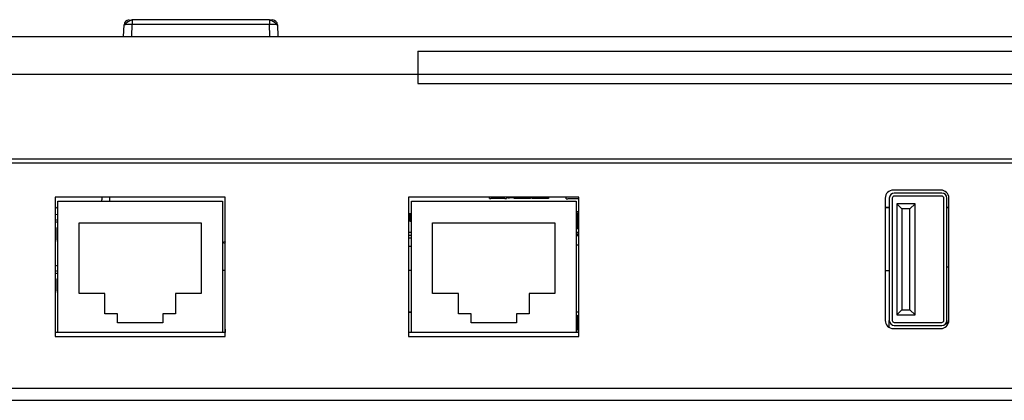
# Model space of a CAD drawing. Header units: millimetres. Extents: x 3 to 556, y 3 to 429.
# Tile 7 of 22: x 205 to 303, y 67 to 105. Entities that reach past the tile are written whole.
import ezdxf

# ---------------------------------------------------------------- set-up
doc = ezdxf.new("R2010")
doc.units = ezdxf.units.MM

msp = doc.modelspace()

# ---------------------------------------------------------------- linework, layer by layer
at = {"color": 7, "linetype": 'Continuous', "lineweight": 25}
for p, q in [((229.98429, 104.66388), (216.38906, 104.66388)), ((215.54845, 102.98634), (215.58954, 104.15513)), ((216.38906, 104.22481), (229.98429, 104.22481)), ((230.72241, 104.18734), (230.78381, 104.15513)), ((230.78381, 104.15513), (230.8249, 102.98634)), ((174.68668, 102.98634), (394.68668, 102.98634)), ((394.68668, 99.25561), (174.68668, 99.25561)), ((378.23668, 90.855), (182.13668, 90.855)), ((182.13668, 90.51539), (378.23668, 90.51539)), ((296.43668, 87.8116), (291.73668, 87.8116)), ((225.61168, 87.1116), (208.76168, 87.1116)), ((208.76168, 87.1116), (208.76168, 73.3116)), ((213.43668, 87.10189), (213.43668, 87.1116)), ((214.18668, 86.7116), (214.18668, 87.1116)), ((225.61168, 73.3116), (225.61168, 87.1116)), ((260.61168, 87.1116), (243.76168, 87.1116)), ((243.76168, 87.1116), (243.76168, 73.3116)), ((251.74869, 86.99041), (251.74869, 87.1116)), ((253.2986, 86.97733), (251.8988, 86.97733)), ((253.44871, 87.1116), (253.44871, 86.9904)), ((253.59578, 87.04706), (253.59578, 87.1116)), ((254.24551, 87.03398), (253.74589, 87.03398)), ((254.21147, 86.98585), (254.21147, 87.03398)), ((255.81167, 86.98585), (254.21147, 86.98585)), ((254.39562, 87.1116), (254.39562, 87.04705)), ((254.39562, 87.05556), (255.81167, 87.05556)), ((255.81167, 87.05556), (255.81167, 87.1116)), ((255.81167, 87.05556), (255.81167, 86.98585)), ((255.98947, 87.05554), (255.98947, 87.1116)), ((255.98947, 87.05554), (257.58967, 87.05554)), ((255.98947, 86.98583), (255.98947, 87.05554)), ((257.58967, 86.98583), (255.98947, 86.98583)), ((257.58967, 87.05554), (257.58967, 87.1116)), ((257.58967, 87.05554), (257.58967, 86.98583)), ((259.36869, 86.94613), (259.36869, 87.1116)), ((260.61168, 86.93305), (259.5188, 86.93305)), ((260.61168, 73.3116), (260.61168, 87.1116)), ((290.93668, 87.0116), (290.93668, 74.9116)), ((291.33668, 87.0116), (291.33668, 74.9116)), ((291.63668, 87.0116), (291.63668, 74.9116)), ((296.53668, 87.5116), (291.83668, 87.5116)), ((296.53668, 87.2116), (291.83668, 87.2116)), ((296.73668, 74.9116), (296.73668, 87.0116)), ((297.03668, 74.9116), (297.03668, 87.0116)), ((297.23668, 74.9116), (297.23668, 87.0116)), ((209.03668, 86.7116), (225.33668, 86.7116)), ((209.03668, 73.7116), (209.03668, 86.7116)), ((225.33668, 86.7116), (225.33668, 73.7116)), ((244.03668, 86.7116), (260.33668, 86.7116)), ((244.03668, 73.7116), (244.03668, 86.7116)), ((260.33668, 86.7116), (260.33668, 73.7116)), ((290.93668, 86.09893), (291.33668, 86.09893)), ((293.88668, 86.4616), (292.08668, 86.4616)), ((292.08668, 86.4616), (292.58668, 85.9616)), ((292.08668, 86.4616), (292.08668, 75.4616)), ((293.38668, 85.9616), (292.58668, 85.9616)), ((292.58668, 85.9616), (292.58668, 75.9616)), ((293.88668, 86.4616), (293.38668, 85.9616)), ((293.38668, 75.9616), (293.38668, 85.9616)), ((293.88668, 75.4616), (293.88668, 86.4616)), ((297.03668, 86.09893), (297.23668, 86.09893)), ((243.76168, 84.97549), (243.88668, 84.97549)), ((243.88668, 85.44743), (243.88668, 84.775)), ((244.03668, 85.44743), (243.88668, 85.44743)), ((260.53668, 85.65041), (260.33668, 85.65041)), ((260.38418, 85.44743), (260.38418, 84.02288)), ((260.38418, 85.44743), (260.38918, 85.44743)), ((260.38918, 84.02288), (260.38918, 85.44743)), ((260.52168, 85.43589), (260.52168, 84.01133)), ((260.52168, 85.31171), (260.53668, 85.31171)), ((260.52168, 85.20712), (260.53668, 85.20712)), ((260.53668, 84.98986), (260.52168, 84.98986)), ((260.53668, 85.53833), (260.53668, 85.73757)), ((260.53668, 85.53833), (260.53668, 85.42999)), ((260.53668, 85.40882), (260.53668, 85.42999)), ((260.53668, 85.40882), (260.53668, 85.38233)), ((260.53668, 85.38233), (260.53668, 85.03007)), ((260.53668, 85.03007), (260.53668, 84.8663)), ((260.58668, 84.85731), (260.53668, 84.8663)), ((260.53668, 84.44113), (260.53668, 84.8663)), ((260.58668, 84.45884), (260.58668, 84.85731)), ((260.61168, 84.85731), (260.58668, 84.85731)), ((208.93668, 84.04535), (208.93668, 83.04915)), ((211.13668, 84.5616), (223.23668, 84.5616)), ((211.13668, 77.5616), (211.13668, 84.5616)), ((223.23668, 84.5616), (223.23668, 77.5616)), ((243.88668, 84.775), (244.03668, 84.775)), ((243.88668, 84.775), (243.88668, 84.73143)), ((243.88668, 84.73143), (244.03668, 84.73143)), ((246.13668, 84.5616), (258.23668, 84.5616)), ((246.13668, 77.5616), (246.13668, 84.5616)), ((258.23668, 84.5616), (258.23668, 77.5616)), ((260.52168, 83.9793), (260.33668, 83.9793)), ((260.38918, 84.02288), (260.38418, 84.02288)), ((260.53668, 84.68779), (260.52168, 84.68779)), ((260.53668, 84.24081), (260.52168, 84.24081)), ((260.52168, 84.12816), (260.53668, 84.12816)), ((260.52168, 83.9793), (260.52168, 84.01133)), ((260.53668, 83.9793), (260.52168, 83.9793)), ((260.58668, 84.45884), (260.53668, 84.44113)), ((260.53668, 84.44113), (260.53668, 84.25954)), ((260.53668, 84.25954), (260.53668, 84.18677)), ((260.53668, 84.10257), (260.53668, 84.18677)), ((260.53668, 84.10257), (260.53668, 84.0159)), ((260.53668, 84.0159), (260.53668, 83.9793)), ((260.61168, 83.9793), (260.53668, 83.9793)), ((260.58668, 84.45884), (260.61168, 84.45884)), ((243.76168, 83.65055), (244.03668, 83.65055)), ((244.03668, 83.30629), (243.76168, 83.30629)), ((243.76168, 83.07368), (244.03668, 83.07368)), ((243.98668, 83.28264), (243.98668, 83.30629)), ((244.03668, 83.28264), (243.98668, 83.28264)), ((260.33668, 83.65055), (260.61168, 83.65055)), ((260.61168, 83.44138), (260.33668, 83.44138)), ((260.61168, 83.3772), (260.33668, 83.3772)), ((260.61168, 83.28264), (260.33668, 83.28264)), ((225.58891, 82.67878), (225.61168, 82.65697)), ((260.33668, 82.3969), (260.61168, 82.3969)), ((297.03668, 80.2116), (297.23668, 80.2116)), ((208.93668, 78.99031), (208.93668, 77.99412)), ((225.61168, 79.83704), (225.33668, 79.83707)), ((244.03668, 79.83525), (243.76168, 79.83528)), ((291.33668, 79.83352), (290.93668, 79.83348)), ((213.68668, 77.5616), (211.13668, 77.5616)), ((213.68668, 75.5616), (213.68668, 77.5616)), ((220.68668, 77.5616), (220.68668, 75.5616)), ((223.23668, 77.5616), (220.68668, 77.5616)), ((248.68668, 77.5616), (246.13668, 77.5616)), ((248.68668, 75.5616), (248.68668, 77.5616)), ((255.68668, 77.5616), (255.68668, 75.5616)), ((258.23668, 77.5616), (255.68668, 77.5616)), ((214.93668, 75.5616), (213.68668, 75.5616)), ((214.93668, 74.6616), (214.93668, 75.5616)), ((219.43668, 75.5616), (219.43668, 74.6616)), ((220.68668, 75.5616), (219.43668, 75.5616)), ((244.03668, 75.7316), (243.76168, 75.7316)), ((244.03668, 75.7116), (243.76168, 75.7116)), ((249.93668, 75.5616), (248.68668, 75.5616)), ((249.93668, 74.6616), (249.93668, 75.5616)), ((254.43668, 75.5616), (254.43668, 74.6616)), ((255.68668, 75.5616), (254.43668, 75.5616)), ((260.61168, 75.7316), (260.33668, 75.7316)), ((260.33668, 75.4016), (260.38418, 75.4016)), ((260.38418, 73.9716), (260.38418, 75.4016)), ((260.38918, 75.4016), (260.38418, 75.4016)), ((260.38918, 75.4016), (260.38918, 73.9716)), ((260.38918, 75.4016), (260.52168, 75.4016)), ((260.52168, 73.9716), (260.52168, 75.4016)), ((260.53668, 75.4016), (260.52168, 75.4016)), ((260.52168, 75.1666), (260.53668, 75.1666)), ((260.53668, 75.0516), (260.52168, 75.0516)), ((260.61168, 75.4016), (260.53668, 75.4016)), ((260.53668, 75.3216), (260.53668, 75.4016)), ((260.53668, 75.3216), (260.53668, 75.23709)), ((260.53668, 75.1582), (260.53668, 75.23709)), ((260.53668, 74.973), (260.53668, 75.1582)), ((292.08668, 75.4616), (292.58668, 75.9616)), ((292.08668, 75.4616), (293.88668, 75.4616)), ((292.58668, 75.9616), (293.38668, 75.9616)), ((293.88668, 75.4616), (293.38668, 75.9616)), ((219.43668, 74.6616), (214.93668, 74.6616)), ((254.43668, 74.6616), (249.93668, 74.6616)), ((260.52168, 74.6516), (260.53668, 74.6516)), ((260.53668, 74.6466), (260.52168, 74.6466)), ((260.52168, 74.0816), (260.53668, 74.0816)), ((260.58668, 74.9596), (260.53668, 74.973)), ((260.53668, 74.973), (260.53668, 74.54621)), ((260.58668, 74.5596), (260.53668, 74.54621)), ((260.53668, 74.3808), (260.53668, 74.54621)), ((260.53668, 74.0628), (260.53668, 74.3808)), ((260.58668, 74.9596), (260.61168, 74.9596)), ((260.58668, 74.9596), (260.58668, 74.5596)), ((260.61168, 74.5596), (260.58668, 74.5596)), ((291.33668, 74.21878), (291.33668, 74.9116)), ((291.73668, 74.1116), (296.43668, 74.1116)), ((291.83668, 74.7116), (296.53668, 74.7116)), ((291.83668, 74.4116), (296.53668, 74.4116)), ((297.03668, 74.9116), (297.03668, 74.38245)), ((297.03668, 74.7116), (297.21127, 74.7116)), ((209.03668, 73.7116), (208.76168, 73.7116)), ((208.76168, 73.3116), (225.61168, 73.3116)), ((225.33668, 73.7116), (209.03668, 73.7116)), ((225.61168, 73.7116), (225.33668, 73.7116)), ((225.61168, 74.0616), (225.60268, 74.0616)), ((225.60268, 74.0616), (225.60268, 73.7116)), ((244.03668, 73.7116), (243.76168, 73.7116)), ((243.76168, 73.3116), (260.61168, 73.3116)), ((260.33668, 73.7116), (244.03668, 73.7116)), ((260.38418, 73.9716), (260.33668, 73.9716)), ((260.33668, 73.7416), (260.53668, 73.7416)), ((260.61168, 73.7116), (260.33668, 73.7116)), ((260.38418, 73.9716), (260.38918, 73.9716)), ((260.52168, 73.9716), (260.38918, 73.9716)), ((260.53668, 74.0416), (260.53668, 74.0628)), ((260.61168, 74.0416), (260.53668, 74.0416)), ((260.53668, 73.9416), (260.53668, 74.0416)), ((260.53668, 73.9416), (260.53668, 73.7116)), ((176.63668, 67.00928), (383.73668, 67.00928))]:
    msp.add_line(p, q, dxfattribs=at)
at = {"color": 8, "linetype": 'Continuous', "lineweight": 25}
for p, q in [((216.38906, 104.66388), (216.38906, 104.22481)), ((229.98429, 104.66388), (229.98429, 104.22481)), ((216.34551, 102.98634), (216.38906, 104.22481)), ((230.02784, 102.98634), (229.98429, 104.22481)), ((213.43442, 87.1116), (213.43668, 87.10189)), ((290.93668, 86.10083), (291.33668, 86.10083)), ((297.03668, 86.10083), (297.23668, 86.10083)), ((209.03668, 85.38522), (208.76168, 85.34925)), ((243.88668, 85.44743), (243.88668, 85.51706)), ((260.53668, 85.53833), (260.61168, 85.53833)), ((260.61168, 85.42999), (260.53668, 85.42999)), ((260.53668, 85.40882), (260.61168, 85.40882)), ((260.61168, 85.38233), (260.53668, 85.38233)), ((260.53668, 85.03007), (260.61168, 85.03007)), ((260.53668, 84.55087), (260.52168, 84.55087)), ((260.52168, 84.45125), (260.53668, 84.45125)), ((260.53668, 84.28875), (260.52168, 84.28875)), ((260.61168, 84.25954), (260.53668, 84.25954)), ((260.61168, 84.18677), (260.53668, 84.18677)), ((260.53668, 84.10257), (260.61168, 84.10257)), ((260.61168, 84.0159), (260.53668, 84.0159)), ((209.03668, 80.33019), (208.76168, 80.29422)), ((260.52168, 75.1166), (260.53668, 75.1166)), ((260.53668, 75.3216), (260.61168, 75.3216)), ((260.61168, 75.23709), (260.53668, 75.23709)), ((260.61168, 75.1582), (260.53668, 75.1582)), ((260.52168, 74.9016), (260.53668, 74.9016)), ((260.53668, 74.8016), (260.52168, 74.8016)), ((260.53668, 74.3808), (260.61168, 74.3808)), ((260.61168, 74.0628), (260.53668, 74.0628)), ((260.53668, 73.9416), (260.61168, 73.9416)), ((177.10637, 68.20928), (383.26698, 68.20928))]:
    msp.add_line(p, q, dxfattribs=at)
at = {"color": 7, "linetype": 'Continuous'}
for p, q in [((244.68668, 101.54471), (309.68668, 101.54471)), ((244.68668, 101.54471), (244.68668, 98.36352)), ((244.68668, 98.36352), (309.68668, 98.36352))]:
    msp.add_line(p, q, dxfattribs=at)
at = {"color": 8, "linetype": 'Continuous', "lineweight": 25, "flags": 128}
for points in [[(209.03668, 86.15652), (208.97392, 86.137), (208.96686, 86.07749), (209.03668, 86.05488)], [(208.93668, 83.04897), (208.94006, 83.06104), (209.03668, 83.1132)], [(208.93668, 77.99394), (208.94006, 78.006), (209.03668, 78.05817)]]:
    msp.add_lwpolyline(points, dxfattribs=at)
at = {"color": 7, "linetype": 'Continuous', "lineweight": 25, "flags": 128}
for points in [[(209.03668, 84.86524), (208.7756, 84.80587), (208.76168, 84.80078)], [(260.38418, 85.44743), (260.35833, 85.44721), (260.33668, 85.44667)], [(208.76168, 84.68458), (208.87302, 84.65197), (209.03668, 84.62012)], [(209.03668, 84.10939), (208.94006, 84.05723), (208.93668, 84.04535)], [(260.33668, 84.02211), (260.35833, 84.02265), (260.38418, 84.02288)], [(244.03668, 82.23861), (243.8491, 82.22731), (243.76168, 82.21779)], [(209.03668, 79.81021), (208.7756, 79.75084), (208.76168, 79.74575)], [(208.76168, 79.62955), (208.87302, 79.59694), (209.03668, 79.56509)], [(209.03668, 79.05436), (208.94006, 79.0022), (208.93668, 78.99031)]]:
    msp.add_lwpolyline(points, dxfattribs=at)
at = {"color": 7, "linetype": 'Continuous', "lineweight": 25}
for centre, radius, start, end in [((216.08833, 104.13671), 0.49913, 89.8960985, 177.885606), ((230.28502, 104.13671), 0.49913, 2.1143941, 90.1039015), ((291.73668, 87.0116), 0.8, 90, 180), ((296.43668, 87.0116), 0.8, 0, 90), ((251.86151, 87.41719), 0.44144, 255.1920749, 274.8457863), ((253.33587, 87.41762), 0.44187, 265.1618831, 284.7965281), ((253.70859, 87.47367), 0.44127, 255.1882264, 274.8496349), ((254.28279, 87.4742), 0.4418, 265.1592018, 284.7968856), ((259.48151, 87.37291), 0.44144, 255.1919762, 274.845885), ((291.83668, 87.0116), 0.5, 90, 180), ((291.83668, 87.0116), 0.2, 90, 180), ((296.53668, 87.0116), 0.5, 0, 90), ((296.53668, 87.0116), 0.2, 0, 90), ((243.87136, 84.32599), 1.01187, 89.1329097, 96.2231279), ((243.87136, 86.319), 1.01187, 263.7768734, 270.8670939), ((243.87136, 84.26934), 1.01187, 89.1329061, 96.2231266), ((243.87136, 86.26235), 1.01187, 263.7768721, 270.8670903), ((260.42205, 85.05871), 0.39012, 75.2040552, 94.833806), ((260.42205, 83.63415), 0.39012, 75.2040552, 94.833806), ((225.62945, 81.87076), 0.8101, 91.2570334, 111.1862524), ((225.62945, 83.38146), 0.8101, 248.8137476, 268.7429666), ((291.73668, 74.9116), 0.8, 180, 270), ((291.83668, 74.9116), 0.5, 180, 270), ((291.83668, 74.9116), 0.2, 180, 270), ((296.43668, 74.9116), 0.8, 270, 0), ((296.53668, 74.9116), 0.5, 270, 0), ((296.53668, 74.9116), 0.2, 270, 0)]:
    msp.add_arc(centre, radius, start, end, dxfattribs=at)
for points, knots in [([(216.38906, 104.64089), (216.36263, 104.6327), (216.30772, 104.61568), (216.20929, 104.5772), (216.10169, 104.52848), (215.99011, 104.46961), (215.88218, 104.40268), (215.78552, 104.32995), (215.70414, 104.25396), (215.66835, 104.20297), (215.65045, 104.17746)], [0, 0, 0, 0, 0.10456023, 0.2172847, 0.33722242, 0.46330628, 0.59417886, 0.72829458, 0.86407688, 1, 1, 1, 1]), ([(229.98429, 104.66197), (230.0172, 104.6617), (230.08831, 104.6611), (230.17343, 104.65667), (230.23454, 104.65076), (230.27525, 104.64402), (230.28102, 104.63869), (230.28411, 104.63584)], [0, 0, 0, 0, 0.20975181, 0.45323122, 0.61063069, 0.79158783, 1, 1, 1, 1]), ([(230.72269, 104.17751), (230.70474, 104.20302), (230.66887, 104.254), (230.58739, 104.32999), (230.49065, 104.40271), (230.38272, 104.46964), (230.27121, 104.5285), (230.16373, 104.57719), (230.06549, 104.61569), (230.01068, 104.6327), (229.98429, 104.64089)], [0, 0, 0, 0, 0.1360525, 0.27193222, 0.40609411, 0.53696269, 0.66301654, 0.78289589, 0.89548741, 1, 1, 1, 1]), ([(215.58954, 104.15513), (215.60156, 104.16628), (215.6256, 104.1886), (215.80993, 104.21353), (216.07414, 104.22783), (216.28401, 104.22582), (216.38906, 104.22481)], [0, 0, 0, 0, 0.24925267, 0.49899644, 0.74924201, 1, 1, 1, 1]), ([(213.34178, 86.7116), (213.37372, 86.77599), (213.43479, 86.89908), (213.42452, 87.03652), (213.41962, 87.10207)], [0, 0, 0, 0, 0.52307545, 1, 1, 1, 1]), ([(208.76168, 86.09186), (208.78916, 86.08385), (208.8816, 86.0569), (208.97267, 86.04616), (209.03668, 86.03862)], [0, 0, 0, 0, 0.29728191, 1, 1, 1, 1]), ([(208.94509, 83.04395), (208.94757, 82.92449), (208.95064, 82.77702), (209.02295, 82.65456), (209.03668, 82.63131)], [0, 0, 0, 0, 0.81010269, 1, 1, 1, 1]), ([(208.94509, 77.98892), (208.94757, 77.86945), (208.95064, 77.72198), (209.02295, 77.59953), (209.03668, 77.57628)], [0, 0, 0, 0, 0.81010269, 1, 1, 1, 1])]:
    msp.add_open_spline(points, degree=3, knots=knots, dxfattribs=at)
at = {"color": 8, "linetype": 'Continuous', "lineweight": 25}
msp.add_open_spline([(229.98429, 104.22481), (230.08815, 104.22578), (230.29607, 104.22773), (230.56847, 104.21405), (230.67106, 104.19625), (230.72241, 104.18734)], degree=3, knots=[0, 0, 0, 0, 0.33267311, 0.66600169, 1, 1, 1, 1], dxfattribs=at)

doc.saveas('drawing.dxf')
